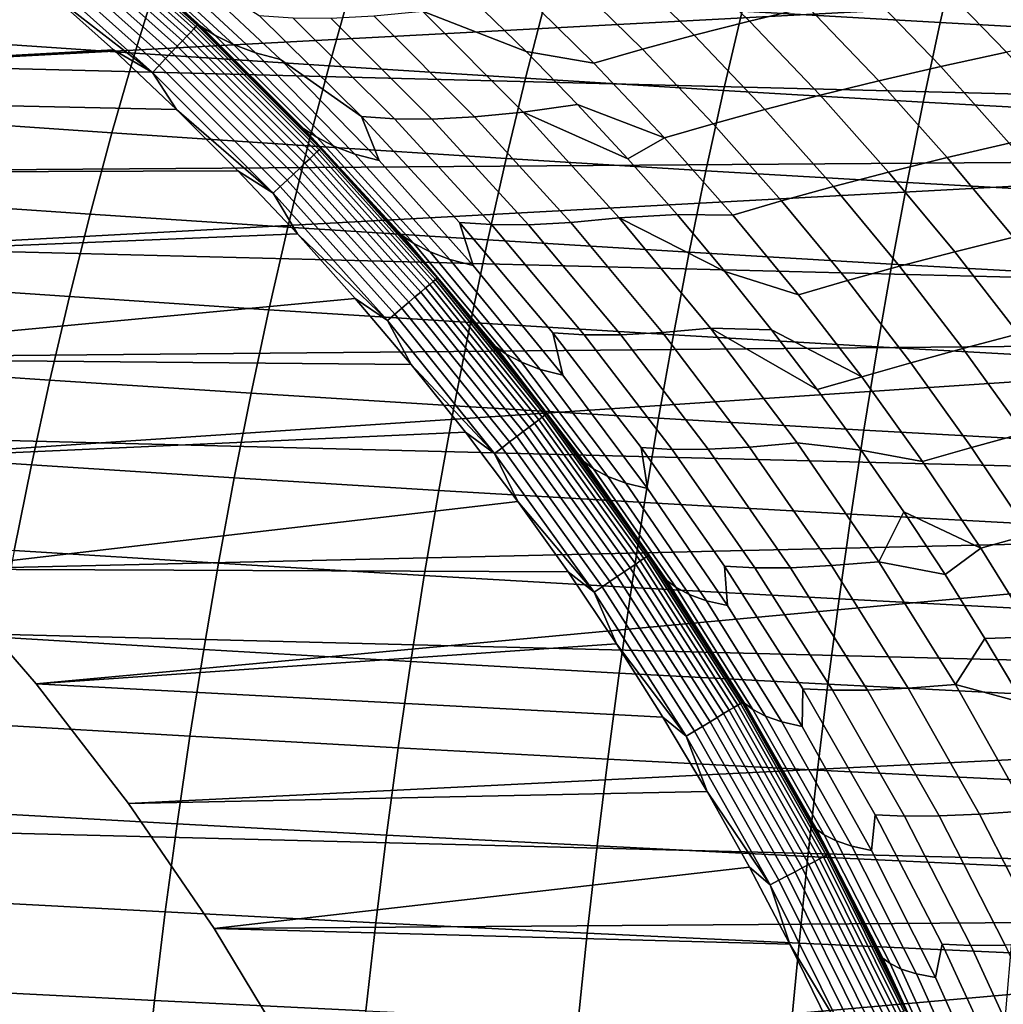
# Model space of a CAD drawing. Header units: metres. Extents: x -23 to 242, y -40 to 23.
# Tile 103 of 256: x 10.75 to 15.94, y 7.17 to 12.37. Entities that reach past the tile are written whole.
import ezdxf

# ---------------------------------------------------------------- set-up
doc = ezdxf.new("R2010")
doc.units = ezdxf.units.M
doc.layers.add('solid_10171013', color=7, linetype='CONTINUOUS')

msp = doc.modelspace()

# ---------------------------------------------------------------- linework, layer by layer
at = {"layer": 'solid_10171013'}
for points in [[(-17.795063, 13.769), (18.469526, 12.85012), (19.096766, 11.898045), (-18.469597, 12.850019)], [(11.670062, 12.319934, 150.497314), (10.985959, 12.93367, 150.497314), (10.996822, 12.94646, 150.546921), (11.681602, 12.332117, 150.546921)], [(11.681602, 12.332117, 150.546921), (10.996822, 12.94646, 150.546921), (11.003395, 12.954199, 150.598312), (11.688584, 12.339488, 150.598312)], [(11.688584, 12.339488, 150.598312), (11.003395, 12.954199, 150.598312), (11.005567, 12.956755, 150.649994), (11.690891, 12.341924, 150.649994)], [(11.005567, 12.956755, 150.649994), (11.403718, 12.607744, 214.649994), (11.738115, 12.297017, 214.649994), (11.690891, 12.341924, 150.649994)], [(11.610449, 12.257002, 150.36734), (10.929841, 12.867603, 150.36734), (10.952179, 12.893901, 150.406738), (11.634178, 12.282052, 150.406738)], [(11.634178, 12.282052, 150.406738), (10.952179, 12.893901, 150.406738), (10.970992, 12.91605, 150.450317), (11.654163, 12.30315, 150.450317)], [(11.654163, 12.30315, 150.450317), (10.970992, 12.91605, 150.450317), (10.985959, 12.93367, 150.497314), (11.670062, 12.319934, 150.497314)], [(-18.469597, 12.850019), (19.096766, 11.898045), (19.675112, 10.915094), (-19.09683, 11.89794)], [(11.583384, 12.228429, 150.332779), (10.904362, 12.837606, 150.332779), (10.929841, 12.867603, 150.36734), (11.610449, 12.257002, 150.36734)], [(11.142479, 12.845819, 215.754395), (11.708939, 12.331927, 215.733612), (11.738115, 12.297017, 214.649994), (11.403718, 12.607744, 214.649994)], [(11.142479, 12.845819, 215.754395), (11.221521, 12.799198, 216.866669), (11.781835, 12.286582, 216.825439), (11.708939, 12.331927, 215.733612)], [(11.521146, 12.162726, 150.280487), (10.845773, 12.768631, 150.280487), (10.876178, 12.804426, 150.303665), (11.553445, 12.196823, 150.303665)], [(11.553445, 12.196823, 150.303665), (10.876178, 12.804426, 150.303665), (10.904362, 12.837606, 150.332779), (11.583384, 12.228429, 150.332779)], [(11.221521, 12.799198, 216.866669), (11.325733, 12.748522, 217.974319), (11.879354, 12.237305, 217.913208), (11.781835, 12.286582, 216.825439)], [(14.217799, 12.736218, 230.07872), (14.527467, 12.808871, 230.955673), (14.911955, 12.435005, 230.716553), (14.602589, 12.3606, 229.856415)], [(15.703323, 12.766765, 264.901764), (14.668115, 12.825213, 264.270477), (14.564672, 12.41361, 264.480835), (15.608877, 12.353327, 265.105347)], [(11.487041, 12.126722, 150.263641), (10.813667, 12.730833, 150.263641), (10.845773, 12.768631, 150.280487), (11.521146, 12.162726, 150.280487)], [(11.325733, 12.748522, 217.974319), (11.447763, 12.703134, 219.077316), (11.995079, 12.19334, 218.996674), (11.879354, 12.237305, 217.913208)], [(16.744827, 12.710523, 265.498627), (15.703323, 12.766765, 264.901764), (15.608877, 12.353327, 265.105347), (16.658792, 12.295374, 265.695435)], [(11.451716, 12.08943, 150.253418), (10.780413, 12.691683, 150.253418), (10.813667, 12.730833, 150.263641), (11.487041, 12.126722, 150.263641)], [(11.451716, 12.08943, 150.253418), (10.906385, 12.514415, 150.25), (10.780413, 12.691683, 150.253418)], [(11.447763, 12.703134, 219.077316), (11.586705, 12.666901, 220.17569), (12.128443, 12.158464, 220.075745), (11.995079, 12.19334, 218.996674)], [(13.926373, 12.663551, 229.194336), (14.217799, 12.736218, 230.07872), (14.602589, 12.3606, 229.856415), (14.311232, 12.286272, 228.988586)], [(11.486568, 12.605948, 262.406067), (10.486554, 12.673036, 261.650787), (10.348318, 12.260956, 261.876129), (11.359084, 12.192153, 262.625397)], [(11.586705, 12.666901, 220.17569), (12.015347, 12.390959, 221.209137), (12.555882, 11.856729, 221.089127), (12.128443, 12.158464, 220.075745)], [(13.652631, 12.591241, 228.302582), (13.926373, 12.663551, 229.194336), (14.311232, 12.286272, 228.988586), (14.03742, 12.212411, 228.113037)], [(15.586878, 12.582812, 232.414459), (15.954245, 12.65551, 233.252777), (16.324837, 12.270411, 232.970261), (15.958756, 12.196166, 232.148865)], [(12.501171, 12.540177, 263.130188), (11.486568, 12.605948, 262.406067), (11.359084, 12.192153, 262.625397), (12.383939, 12.124756, 263.343292)], [(14.03742, 12.212411, 228.113037), (13.781075, 12.13938, 227.229874), (13.396414, 12.519634, 227.403687), (13.652631, 12.591241, 228.302582)], [(15.239831, 12.509205, 231.569183), (15.586878, 12.582812, 232.414459), (15.958756, 12.196166, 232.148865), (15.612542, 12.121061, 231.320419)], [(6.53327, 12.382096, 150), (7.229609, 11.988859, 150), (18.059151, 12.56448, 150)], [(7.902267, 11.556557, 150), (18.672447, 11.633557, 150), (18.059151, 12.56448, 150), (7.229609, 11.988859, 150)], [(13.527995, 12.475979, 263.822113), (12.501171, 12.540177, 263.130188), (12.383939, 12.124756, 263.343292), (13.420492, 12.059025, 264.028809)], [(7.229609, 11.988859, 150.25), (6.53327, 12.382096, 150.25), (10.906385, 12.514415, 150.25), (11.247102, 12.209121, 150.25)], [(11.451716, 12.08943, 150.253418), (11.247102, 12.209121, 150.25), (10.906385, 12.514415, 150.25)], [(13.781075, 12.13938, 227.229874), (13.423587, 12.199909, 226.429916), (13.144946, 12.473115, 226.545334), (13.396414, 12.519634, 227.403687)], [(14.911955, 12.435005, 230.716553), (15.239831, 12.509205, 231.569183), (15.612542, 12.121061, 231.320419), (15.285107, 12.045429, 230.484451)], [(12.877386, 12.413513, 225.48671), (13.144946, 12.473115, 226.545334), (13.423587, 12.199909, 226.429916)], [(14.564672, 12.41361, 264.480835), (13.527995, 12.475979, 263.822113), (13.420492, 12.059025, 264.028809), (14.466355, 11.995219, 264.681)], [(14.602589, 12.3606, 229.856415), (14.911955, 12.435005, 230.716553), (15.285107, 12.045429, 230.484451), (14.975881, 11.969671, 229.640732)], [(12.015347, 12.390959, 221.209137), (12.192129, 12.37749, 222.287827), (12.728781, 11.844273, 222.148407), (12.555882, 11.856729, 221.089127)], [(12.192129, 12.37749, 222.287827), (12.393124, 12.376182, 223.360764), (12.926755, 11.843613, 223.201767), (12.728781, 11.844273, 222.148407)], [(12.393124, 12.376182, 223.360764), (12.620364, 12.388266, 224.427414), (13.151917, 11.855899, 224.248596), (12.926755, 11.843613, 223.201767)], [(12.620364, 12.388266, 224.427414), (12.877386, 12.413513, 225.48671), (13.407738, 11.880839, 225.287704), (13.151917, 11.855899, 224.248596)], [(12.877386, 12.413513, 225.48671), (13.423587, 12.199909, 226.429916), (13.695564, 11.919936, 226.317245), (13.407738, 11.880839, 225.287704)], [(15.608877, 12.353327, 265.105347), (14.564672, 12.41361, 264.480835), (14.466355, 11.995219, 264.681), (15.519183, 11.933599, 265.29892)], [(12.319934, 11.670062, 150.497314), (11.670062, 12.319934, 150.497314), (11.681602, 12.332117, 150.546921), (12.332117, 11.681602, 150.546921)], [(12.332117, 11.681602, 150.546921), (11.681602, 12.332117, 150.546921), (11.688584, 12.339488, 150.598312), (12.339488, 11.688584, 150.598312)], [(12.339488, 11.688584, 150.598312), (11.688584, 12.339488, 150.598312), (11.690891, 12.341924, 150.649994), (12.341924, 11.690891, 150.649994)], [(11.690891, 12.341924, 150.649994), (12.064107, 11.977366, 214.649994), (12.381807, 11.648642, 214.649994), (12.341924, 11.690891, 150.649994)], [(11.690891, 12.341924, 150.649994), (11.738115, 12.297017, 214.649994), (12.064107, 11.977366, 214.649994)], [(11.708939, 12.331927, 215.733612), (12.251666, 11.79265, 215.713638), (12.064107, 11.977366, 214.649994), (11.738115, 12.297017, 214.649994)], [(11.708939, 12.331927, 215.733612), (11.781835, 12.286582, 216.825439), (12.318851, 11.74888, 216.785858), (12.251666, 11.79265, 215.713638)], [(14.311232, 12.286272, 228.988586), (14.602589, 12.3606, 229.856415), (14.975881, 11.969671, 229.640732), (14.684451, 11.894086, 228.789047)], [(16.658792, 12.295374, 265.695435), (15.608877, 12.353327, 265.105347), (15.519183, 11.933599, 265.29892), (16.577145, 11.874412, 265.882355)], [(12.257002, 11.610449, 150.36734), (11.610449, 12.257002, 150.36734), (11.634178, 12.282052, 150.406738), (12.282052, 11.634178, 150.406738)], [(12.282052, 11.634178, 150.406738), (11.634178, 12.282052, 150.406738), (11.654163, 12.30315, 150.450317), (12.30315, 11.654163, 150.450317)], [(12.30315, 11.654163, 150.450317), (11.654163, 12.30315, 150.450317), (11.670062, 12.319934, 150.497314), (12.319934, 11.670062, 150.497314)], [(11.781835, 12.286582, 216.825439), (11.879354, 12.237305, 217.913208), (12.410123, 11.701329, 217.854507), (12.318851, 11.74888, 216.785858)], [(14.03742, 12.212411, 228.113037), (14.311232, 12.286272, 228.988586), (14.684451, 11.894086, 228.789047), (14.410444, 11.819077, 227.929291)], [(11.359084, 12.192153, 262.625397), (10.348318, 12.260956, 261.876129), (10.216709, 11.840541, 262.091034), (11.237829, 11.770551, 262.834381)], [(12.196823, 11.553445, 150.303665), (11.553445, 12.196823, 150.303665), (11.583384, 12.228429, 150.332779), (12.228429, 11.583384, 150.332779)], [(12.228429, 11.583384, 150.332779), (11.583384, 12.228429, 150.332779), (11.610449, 12.257002, 150.36734), (12.257002, 11.610449, 150.36734)], [(11.879354, 12.237305, 217.913208), (11.995079, 12.19334, 218.996674), (12.519955, 11.659064, 218.919235), (12.410123, 11.701329, 217.854507)], [(7.229609, 11.988859, 150.25), (11.247102, 12.209121, 150.25), (11.579466, 11.894355, 150.25)], [(12.383939, 12.124756, 263.343292), (11.359084, 12.192153, 262.625397), (11.237829, 11.770551, 262.834381), (12.272536, 11.702047, 263.546143)], [(11.451716, 12.08943, 150.253418), (11.579466, 11.894355, 150.25), (11.247102, 12.209121, 150.25)], [(12.162726, 11.521146, 150.280487), (11.521146, 12.162726, 150.280487), (11.553445, 12.196823, 150.303665), (12.196823, 11.553445, 150.303665)], [(11.995079, 12.19334, 218.996674), (12.128443, 12.158464, 220.075745), (12.648102, 11.625741, 219.979767), (12.519955, 11.659064, 218.919235)], [(14.153861, 11.745023, 227.061432), (13.695564, 11.919936, 226.317245), (13.423587, 12.199909, 226.429916), (13.781075, 12.13938, 227.229874)], [(14.410444, 11.819077, 227.929291), (14.153861, 11.745023, 227.061432), (13.781075, 12.13938, 227.229874), (14.03742, 12.212411, 228.113037)], [(15.612542, 12.121061, 231.320419), (15.958756, 12.196166, 232.148865), (16.319126, 11.79332, 231.891434), (15.973558, 11.717144, 231.079407)], [(12.08943, 11.451716, 150.253418), (11.451716, 12.08943, 150.253418), (11.487041, 12.126722, 150.263641), (12.126722, 11.487041, 150.263641)], [(12.126722, 11.487041, 150.263641), (11.487041, 12.126722, 150.263641), (11.521146, 12.162726, 150.280487), (12.162726, 11.521146, 150.280487)], [(12.648102, 11.625741, 219.979767), (12.128443, 12.158464, 220.075745), (12.555882, 11.856729, 221.089127)], [(13.420492, 12.059025, 264.028809), (12.383939, 12.124756, 263.343292), (12.272536, 11.702047, 263.546143), (13.318424, 11.63529, 264.225403)], [(15.285107, 12.045429, 230.484451), (15.612542, 12.121061, 231.320419), (15.973558, 11.717144, 231.079407), (15.646396, 11.640509, 230.259674)], [(12.08943, 11.451716, 150.253418), (11.579466, 11.894355, 150.25), (11.451716, 12.08943, 150.253418)], [(14.466355, 11.995219, 264.681), (13.420492, 12.059025, 264.028809), (13.318424, 11.63529, 264.225403), (14.373084, 11.570539, 264.871185)], [(14.975881, 11.969671, 229.640732), (15.285107, 12.045429, 230.484451), (15.646396, 11.640509, 230.259674), (15.337159, 11.563828, 229.431946)], [(7.902267, 11.556557, 150.25), (7.229609, 11.988859, 150.25), (11.579466, 11.894355, 150.25), (11.902966, 11.570627, 150.25)], [(12.251666, 11.79265, 215.713638), (12.381807, 11.648642, 214.649994), (12.064107, 11.977366, 214.649994)], [(15.519183, 11.933599, 265.29892), (14.466355, 11.995219, 264.681), (14.373084, 11.570539, 264.871185), (15.434153, 11.508056, 265.482697)], [(14.684451, 11.894086, 228.789047), (14.975881, 11.969671, 229.640732), (15.337159, 11.563828, 229.431946), (15.045525, 11.487415, 228.595978)], [(13.407738, 11.880839, 225.287704), (13.695564, 11.919936, 226.317245), (13.961116, 11.633043, 226.20723)], [(14.153861, 11.745023, 227.061432), (13.961116, 11.633043, 226.20723), (13.695564, 11.919936, 226.317245)], [(16.577145, 11.874412, 265.882355), (15.519183, 11.933599, 265.29892), (15.434153, 11.508056, 265.482697), (16.499792, 11.448088, 266.059662)], [(-19.09683, 11.89794), (19.675112, 10.915094), (20.202652, 9.90465), (-19.675173, 10.914987)], [(12.08943, 11.451716, 150.253418), (11.902966, 11.570627, 150.25), (11.579466, 11.894355, 150.25)], [(12.555882, 11.856729, 221.089127), (12.728781, 11.844273, 222.148407), (13.242099, 11.286102, 222.014999), (13.072853, 11.29756, 220.974274)], [(13.144696, 11.069853, 219.887985), (12.648102, 11.625741, 219.979767), (12.555882, 11.856729, 221.089127), (13.072853, 11.29756, 220.974274)], [(12.926755, 11.843613, 223.201767), (13.151917, 11.855899, 224.248596), (13.660306, 11.298198, 224.07756), (13.437193, 11.285962, 223.049667)], [(13.151917, 11.855899, 224.248596), (13.407738, 11.880839, 225.287704), (13.914844, 11.322451, 225.097427), (13.660306, 11.298198, 224.07756)], [(13.407738, 11.880839, 225.287704), (13.961116, 11.633043, 226.20723), (14.220512, 11.338956, 226.099777), (13.914844, 11.322451, 225.097427)], [(14.410444, 11.819077, 227.929291), (14.684451, 11.894086, 228.789047), (15.045525, 11.487415, 228.595978), (14.771209, 11.411686, 227.751541)], [(11.237829, 11.770551, 262.834381), (10.216709, 11.840541, 262.091034), (10.091678, 11.41238, 262.295624), (11.12274, 11.341711, 263.033142)], [(12.728781, 11.844273, 222.148407), (12.926755, 11.843613, 223.201767), (13.437193, 11.285962, 223.049667), (13.242099, 11.286102, 222.014999)], [(14.771209, 11.411686, 227.751541), (14.514292, 11.33703, 226.89856), (14.153861, 11.745023, 227.061432), (14.410444, 11.819077, 227.929291)], [(12.272536, 11.702047, 263.546143), (11.237829, 11.770551, 262.834381), (11.12274, 11.341711, 263.033142), (12.166893, 11.272596, 263.738922)], [(12.251666, 11.79265, 215.713638), (12.769707, 11.229241, 215.694565), (12.690882, 11.311124, 214.649994), (12.381807, 11.648642, 214.649994)], [(12.251666, 11.79265, 215.713638), (12.318851, 11.74888, 216.785858), (12.831606, 11.187316, 216.748016), (12.769707, 11.229241, 215.694565)], [(13.318424, 11.63529, 264.225403), (12.272536, 11.702047, 263.546143), (12.166893, 11.272596, 263.738922), (13.221712, 11.205297, 264.412018)], [(12.318851, 11.74888, 216.785858), (12.410123, 11.701329, 217.854507), (12.917066, 11.141781, 217.798386), (12.831606, 11.187316, 216.748016)], [(12.410123, 11.701329, 217.854507), (12.519955, 11.659064, 218.919235), (13.021411, 11.101458, 218.845169), (12.917066, 11.141781, 217.798386)], [(14.153861, 11.745023, 227.061432), (14.514292, 11.33703, 226.89856), (14.220512, 11.338956, 226.099777), (13.961116, 11.633043, 226.20723)], [(15.646396, 11.640509, 230.259674), (15.973558, 11.717144, 231.079407), (16.322338, 11.297784, 230.846512), (15.995292, 11.220606, 230.042557)], [(12.893901, 10.952179, 150.406738), (12.282052, 11.634178, 150.406738), (12.30315, 11.654163, 150.450317), (12.91605, 10.970992, 150.450317)], [(12.91605, 10.970992, 150.450317), (12.30315, 11.654163, 150.450317), (12.319934, 11.670062, 150.497314), (12.93367, 10.985959, 150.497314)], [(12.93367, 10.985959, 150.497314), (12.319934, 11.670062, 150.497314), (12.332117, 11.681602, 150.546921), (12.94646, 10.996822, 150.546921)], [(12.94646, 10.996822, 150.546921), (12.332117, 11.681602, 150.546921), (12.339488, 11.688584, 150.598312), (12.954199, 11.003395, 150.598312)], [(12.954199, 11.003395, 150.598312), (12.339488, 11.688584, 150.598312), (12.341924, 11.690891, 150.649994), (12.956755, 11.005567, 150.649994)], [(12.341924, 11.690891, 150.649994), (12.690882, 11.311124, 214.649994), (12.991185, 10.964904, 214.649994), (12.956755, 11.005567, 150.649994)], [(12.341924, 11.690891, 150.649994), (12.381807, 11.648642, 214.649994), (12.690882, 11.311124, 214.649994)], [(12.519955, 11.659064, 218.919235), (12.648102, 11.625741, 219.979767), (13.144696, 11.069853, 219.887985), (13.021411, 11.101458, 218.845169)], [(7.902267, 11.556557, 150), (8.549062, 11.086627, 150), (18.672447, 11.633557, 150)], [(9.167984, 10.580544, 150), (19.237938, 10.672446, 150), (18.672447, 11.633557, 150), (8.549062, 11.086627, 150)], [(12.837606, 10.904362, 150.332779), (12.228429, 11.583384, 150.332779), (12.257002, 11.610449, 150.36734), (12.867603, 10.929841, 150.36734)], [(12.867603, 10.929841, 150.36734), (12.257002, 11.610449, 150.36734), (12.282052, 11.634178, 150.406738), (12.893901, 10.952179, 150.406738)], [(14.373084, 11.570539, 264.871185), (13.318424, 11.63529, 264.225403), (13.221712, 11.205297, 264.412018), (14.284775, 11.14007, 265.051605)], [(15.337159, 11.563828, 229.431946), (15.646396, 11.640509, 230.259674), (15.995292, 11.220606, 230.042557), (15.685908, 11.143463, 229.230362)], [(8.549062, 11.086627, 150.25), (7.902267, 11.556557, 150.25), (11.902966, 11.570627, 150.25), (12.217314, 11.238194, 150.25)], [(12.08943, 11.451716, 150.253418), (12.217314, 11.238194, 150.25), (11.902966, 11.570627, 150.25)], [(12.768631, 10.845773, 150.280487), (12.162726, 11.521146, 150.280487), (12.196823, 11.553445, 150.303665), (12.804426, 10.876178, 150.303665)], [(12.804426, 10.876178, 150.303665), (12.196823, 11.553445, 150.303665), (12.228429, 11.583384, 150.332779), (12.837606, 10.904362, 150.332779)], [(15.434153, 11.508056, 265.482697), (14.373084, 11.570539, 264.871185), (14.284775, 11.14007, 265.051605), (15.353702, 11.077173, 265.65683)], [(15.045525, 11.487415, 228.595978), (15.337159, 11.563828, 229.431946), (15.685908, 11.143463, 229.230362), (15.393949, 11.06668, 228.409622)], [(12.730833, 10.813667, 150.263641), (12.126722, 11.487041, 150.263641), (12.162726, 11.521146, 150.280487), (12.768631, 10.845773, 150.280487)], [(16.499792, 11.448088, 266.059662), (15.434153, 11.508056, 265.482697), (15.353702, 11.077173, 265.65683), (16.426649, 11.016854, 266.227539)], [(12.691683, 10.780413, 150.253418), (12.08943, 11.451716, 150.253418), (12.126722, 11.487041, 150.263641), (12.730833, 10.813667, 150.263641)], [(12.691683, 10.780413, 150.253418), (12.217314, 11.238194, 150.25), (12.08943, 11.451716, 150.253418)], [(14.771209, 11.411686, 227.751541), (15.045525, 11.487415, 228.595978), (15.393949, 11.06668, 228.409622), (15.119222, 10.990682, 227.580063)], [(11.12274, 11.341711, 263.033142), (10.091678, 11.41238, 262.295624), (9.973172, 10.977067, 262.489929), (11.013757, 10.9062, 263.221802)], [(15.119222, 10.990682, 227.580063), (14.861885, 10.915873, 226.741486), (14.514292, 11.33703, 226.89856), (14.771209, 11.411686, 227.751541)], [(12.166893, 11.272596, 263.738922), (11.12274, 11.341711, 263.033142), (11.013757, 10.9062, 263.221802), (12.066938, 10.836948, 263.921692)], [(13.914844, 11.322451, 225.097427), (14.220512, 11.338956, 226.099777), (14.473457, 11.038005, 225.99498)], [(14.861885, 10.915873, 226.741486), (14.473457, 11.038005, 225.99498), (14.220512, 11.338956, 226.099777), (14.514292, 11.33703, 226.89856)], [(12.769707, 11.229241, 215.694565), (12.991185, 10.964904, 214.649994), (12.690882, 11.311124, 214.649994)], [(13.072853, 11.29756, 220.974274), (13.242099, 11.286102, 222.014999), (13.731008, 10.704176, 221.887894), (13.565186, 10.714652, 220.864822)], [(13.617237, 10.491922, 219.800568), (13.144696, 11.069853, 219.887985), (13.072853, 11.29756, 220.974274), (13.565186, 10.714652, 220.864822)], [(13.242099, 11.286102, 222.014999), (13.437193, 11.285962, 223.049667), (13.923359, 10.704442, 222.904785), (13.731008, 10.704176, 221.887894)], [(13.437193, 11.285962, 223.049667), (13.660306, 11.298198, 224.07756), (14.144464, 10.716409, 223.914673), (13.923359, 10.704442, 222.904785)], [(13.660306, 11.298198, 224.07756), (13.914844, 11.322451, 225.097427), (14.397644, 10.739647, 224.91629), (14.144464, 10.716409, 223.914673)], [(13.914844, 11.322451, 225.097427), (14.473457, 11.038005, 225.99498), (14.719767, 10.730403, 225.892929), (14.397644, 10.739647, 224.91629)], [(9.167984, 10.580544, 150.25), (8.549062, 11.086627, 150.25), (12.217314, 11.238194, 150.25), (12.522557, 10.897037, 150.25)], [(13.221712, 11.205297, 264.412018), (12.166893, 11.272596, 263.738922), (12.066938, 10.836948, 263.921692), (13.13028, 10.769567, 264.588837)], [(12.691683, 10.780413, 150.253418), (12.522557, 10.897037, 150.25), (12.217314, 11.238194, 150.25)], [(12.769707, 11.229241, 215.694565), (13.262112, 10.642962, 215.676376), (13.282674, 10.609928, 214.649994), (12.991185, 10.964904, 214.649994)], [(12.769707, 11.229241, 215.694565), (12.831606, 11.187316, 216.748016), (13.319137, 10.603111, 216.71196), (13.262112, 10.642962, 215.676376)], [(12.831606, 11.187316, 216.748016), (12.917066, 11.141781, 217.798386), (13.39921, 10.559844, 217.744919), (13.319137, 10.603111, 216.71196)], [(14.284775, 11.14007, 265.051605), (13.221712, 11.205297, 264.412018), (13.13028, 10.769567, 264.588837), (14.201344, 10.704309, 265.222382)], [(15.685908, 11.143463, 229.230362), (15.995292, 11.220606, 230.042557), (16.331268, 10.786084, 229.833389), (16.02161, 10.708968, 229.03624)], [(12.917066, 11.141781, 217.798386), (13.021411, 11.101458, 218.845169), (13.498466, 10.521671, 218.774643), (13.39921, 10.559844, 217.744919)], [(15.353702, 11.077173, 265.65683), (14.284775, 11.14007, 265.051605), (14.201344, 10.704309, 265.222382), (15.277741, 10.641426, 265.821533)], [(15.393949, 11.06668, 228.409622), (15.685908, 11.143463, 229.230362), (16.02161, 10.708968, 229.03624), (15.729218, 10.632299, 228.23024)], [(13.021411, 11.101458, 218.845169), (13.144696, 11.069853, 219.887985), (13.617237, 10.491922, 219.800568), (13.498466, 10.521671, 218.774643)], [(16.426649, 11.016854, 266.227539), (15.353702, 11.077173, 265.65683), (15.277741, 10.641426, 265.821533), (16.357624, 10.581164, 266.386169)], [(15.196159, 10.482017, 226.590408), (14.719767, 10.730403, 225.892929), (14.473457, 11.038005, 225.99498), (14.861885, 10.915873, 226.741486)], [(15.119222, 10.990682, 227.580063), (15.393949, 11.06668, 228.409622), (15.729218, 10.632299, 228.23024), (15.453989, 10.556513, 227.415085)], [(11.013757, 10.9062, 263.221802), (9.973172, 10.977067, 262.489929), (9.861139, 10.535191, 262.674133), (10.910816, 10.464587, 263.400421)], [(13.46793, 10.238054, 150.406738), (12.893901, 10.952179, 150.406738), (12.91605, 10.970992, 150.450317), (13.491065, 10.255641, 150.450317)], [(13.491065, 10.255641, 150.450317), (12.91605, 10.970992, 150.450317), (12.93367, 10.985959, 150.497314), (13.50947, 10.269632, 150.497314)], [(13.50947, 10.269632, 150.497314), (12.93367, 10.985959, 150.497314), (12.94646, 10.996822, 150.546921), (13.522828, 10.279787, 150.546921)], [(13.522828, 10.279787, 150.546921), (12.94646, 10.996822, 150.546921), (12.954199, 11.003395, 150.598312), (13.530912, 10.285932, 150.598312)], [(13.530912, 10.285932, 150.598312), (12.954199, 11.003395, 150.598312), (12.956755, 11.005567, 150.649994), (13.533582, 10.287962, 150.649994)], [(12.956755, 11.005567, 150.649994), (13.282674, 10.609928, 214.649994), (13.564925, 10.2466, 214.649994), (13.533582, 10.287962, 150.649994)], [(12.956755, 11.005567, 150.649994), (12.991185, 10.964904, 214.649994), (13.282674, 10.609928, 214.649994)], [(15.453989, 10.556513, 227.415085), (15.196159, 10.482017, 226.590408), (14.861885, 10.915873, 226.741486), (15.119222, 10.990682, 227.580063)], [(13.409129, 10.193356, 150.332779), (12.837606, 10.904362, 150.332779), (12.867603, 10.929841, 150.36734), (13.440461, 10.217173, 150.36734)], [(13.440461, 10.217173, 150.36734), (12.867603, 10.929841, 150.36734), (12.893901, 10.952179, 150.406738), (13.46793, 10.238054, 150.406738)], [(-19.675173, 10.914987), (20.202652, 9.90465), (20.678564, 8.868315), (-20.202705, 9.904541)], [(9.167984, 10.580544, 150.25), (12.522557, 10.897037, 150.25), (12.818088, 10.547823, 150.25)], [(12.066938, 10.836948, 263.921692), (11.013757, 10.9062, 263.221802), (10.910816, 10.464587, 263.400421), (11.972603, 10.395648, 264.094666)], [(12.691683, 10.780413, 150.253418), (12.818088, 10.547823, 150.25), (12.522557, 10.897037, 150.25)], [(13.337083, 10.138587, 150.280487), (12.768631, 10.845773, 150.280487), (12.804426, 10.876178, 150.303665), (13.374472, 10.167009, 150.303665)], [(13.374472, 10.167009, 150.303665), (12.804426, 10.876178, 150.303665), (12.837606, 10.904362, 150.332779), (13.409129, 10.193356, 150.332779)], [(13.13028, 10.769567, 264.588837), (12.066938, 10.836948, 263.921692), (11.972603, 10.395648, 264.094666), (13.04405, 10.328621, 264.756012)], [(13.297603, 10.108575, 150.263641), (12.730833, 10.813667, 150.263641), (12.768631, 10.845773, 150.280487), (13.337083, 10.138587, 150.280487)], [(13.256709, 10.077488, 150.253418), (12.691683, 10.780413, 150.253418), (12.730833, 10.813667, 150.263641), (13.297603, 10.108575, 150.263641)], [(13.256709, 10.077488, 150.253418), (12.818088, 10.547823, 150.25), (12.691683, 10.780413, 150.253418)], [(14.201344, 10.704309, 265.222382), (13.13028, 10.769567, 264.588837), (13.04405, 10.328621, 264.756012), (14.122711, 10.263753, 265.383728)], [(13.565186, 10.714652, 220.864822), (13.731008, 10.704176, 221.887894), (14.194427, 10.09969, 221.76738), (14.031803, 10.109207, 220.761047)], [(14.064739, 9.893074, 219.717743), (13.617237, 10.491922, 219.800568), (13.565186, 10.714652, 220.864822), (14.031803, 10.109207, 220.761047)], [(13.923359, 10.704442, 222.904785), (14.144464, 10.716409, 223.914673), (14.60332, 10.111773, 223.76033), (14.38418, 10.100264, 222.767456)], [(14.144464, 10.716409, 223.914673), (14.397644, 10.739647, 224.91629), (14.855081, 10.133731, 224.74469), (14.60332, 10.111773, 223.76033)], [(14.397644, 10.739647, 224.91629), (14.719767, 10.730403, 225.892929), (14.959381, 10.416207, 225.793655)], [(14.397644, 10.739647, 224.91629), (14.959381, 10.416207, 225.793655), (15.192146, 10.095577, 225.69722), (14.855081, 10.133731, 224.74469)], [(15.196159, 10.482017, 226.590408), (14.959381, 10.416207, 225.793655), (14.719767, 10.730403, 225.892929)], [(9.167984, 10.580544, 150), (9.757095, 10.039874, 150), (19.237938, 10.672446, 150)], [(10.31443, 9.466385, 150), (19.75375, 9.684454, 150), (19.237938, 10.672446, 150), (9.757095, 10.039874, 150)], [(13.731008, 10.704176, 221.887894), (13.923359, 10.704442, 222.904785), (14.38418, 10.100264, 222.767456), (14.194427, 10.09969, 221.76738)], [(15.277741, 10.641426, 265.821533), (14.201344, 10.704309, 265.222382), (14.122711, 10.263753, 265.383728), (15.206185, 10.20129, 265.97702)], [(15.729218, 10.632299, 228.23024), (16.02161, 10.708968, 229.03624), (16.34375, 10.260742, 228.849884), (16.050829, 10.1847, 228.058121)], [(13.262112, 10.642962, 215.676376), (13.727932, 10.035069, 215.659164), (13.564925, 10.2466, 214.649994), (13.282674, 10.609928, 214.649994)], [(13.262112, 10.642962, 215.676376), (13.319137, 10.603111, 216.71196), (13.780478, 9.99749, 216.677795), (13.727932, 10.035069, 215.659164)], [(16.357624, 10.581164, 266.386169), (15.277741, 10.641426, 265.821533), (15.206185, 10.20129, 265.97702), (16.292625, 10.141471, 266.535828)], [(15.453989, 10.556513, 227.415085), (15.729218, 10.632299, 228.23024), (16.050829, 10.1847, 228.058121), (15.77502, 10.109625, 227.256821)], [(9.757095, 10.039874, 150.25), (9.167984, 10.580544, 150.25), (12.818088, 10.547823, 150.25), (13.104044, 10.190375, 150.25)], [(13.319137, 10.603111, 216.71196), (13.39921, 10.559844, 217.744919), (13.855582, 9.956705, 217.69426), (13.780478, 9.99749, 216.677795)], [(13.39921, 10.559844, 217.744919), (13.498466, 10.521671, 218.774643), (13.950138, 9.920855, 218.707794), (13.855582, 9.956705, 217.69426)], [(15.77502, 10.109625, 227.256821), (15.516634, 10.035932, 226.445557), (15.196159, 10.482017, 226.590408), (15.453989, 10.556513, 227.415085)], [(10.910816, 10.464587, 263.400421), (9.861139, 10.535191, 262.674133), (9.755527, 10.087341, 262.848236), (10.813856, 10.01744, 263.569183)], [(13.256709, 10.077488, 150.253418), (13.104044, 10.190375, 150.25), (12.818088, 10.547823, 150.25)], [(13.498466, 10.521671, 218.774643), (13.617237, 10.491922, 219.800568), (14.064739, 9.893074, 219.717743), (13.950138, 9.920855, 218.707794)], [(11.972603, 10.395648, 264.094666), (10.910816, 10.464587, 263.400421), (10.813856, 10.01744, 263.569183), (11.883814, 9.949241, 264.257904)], [(15.516634, 10.035932, 226.445557), (15.192146, 10.095577, 225.69722), (14.959381, 10.416207, 225.793655), (15.196159, 10.482017, 226.590408)], [(13.04405, 10.328621, 264.756012), (11.972603, 10.395648, 264.094666), (11.883814, 9.949241, 264.257904), (12.962944, 9.882981, 264.913696)], [(14.122711, 10.263753, 265.383728), (13.04405, 10.328621, 264.756012), (12.962944, 9.882981, 264.913696), (14.048791, 9.818902, 265.535797)], [(14.002456, 9.4939, 150.406738), (13.46793, 10.238054, 150.406738), (13.491065, 10.255641, 150.450317), (14.026509, 9.510209, 150.450317)], [(14.026509, 9.510209, 150.450317), (13.491065, 10.255641, 150.450317), (13.50947, 10.269632, 150.497314), (14.045644, 9.523183, 150.497314)], [(14.045644, 9.523183, 150.497314), (13.50947, 10.269632, 150.497314), (13.522828, 10.279787, 150.546921), (14.059532, 9.532599, 150.546921)], [(14.059532, 9.532599, 150.546921), (13.522828, 10.279787, 150.546921), (13.530912, 10.285932, 150.598312), (14.067937, 9.538298, 150.598312)], [(14.067937, 9.538298, 150.598312), (13.530912, 10.285932, 150.598312), (13.533582, 10.287962, 150.649994), (14.070713, 9.54018, 150.649994)], [(13.533582, 10.287962, 150.649994), (13.837211, 9.875809, 214.649994), (14.099422, 9.497699, 214.649994), (14.070713, 9.54018, 150.649994)], [(13.533582, 10.287962, 150.649994), (13.564925, 10.2466, 214.649994), (13.837211, 9.875809, 214.649994)], [(13.727932, 10.035069, 215.659164), (13.837211, 9.875809, 214.649994), (13.564925, 10.2466, 214.649994)], [(15.206185, 10.20129, 265.97702), (14.122711, 10.263753, 265.383728), (14.048791, 9.818902, 265.535797), (15.138945, 9.75724, 266.123444)], [(10.31443, 9.466385, 150.25), (9.757095, 10.039874, 150.25), (13.104044, 10.190375, 150.25), (13.380033, 9.825207, 150.25)], [(13.256709, 10.077488, 150.253418), (13.380033, 9.825207, 150.25), (13.104044, 10.190375, 150.25)], [(13.905288, 9.428019, 150.303665), (13.374472, 10.167009, 150.303665), (13.409129, 10.193356, 150.332779), (13.941321, 9.45245, 150.332779)], [(13.941321, 9.45245, 150.332779), (13.409129, 10.193356, 150.332779), (13.440461, 10.217173, 150.36734), (13.973896, 9.474537, 150.36734)], [(13.973896, 9.474537, 150.36734), (13.440461, 10.217173, 150.36734), (13.46793, 10.238054, 150.406738), (14.002456, 9.4939, 150.406738)], [(16.292625, 10.141471, 266.535828), (15.206185, 10.20129, 265.97702), (15.138945, 9.75724, 266.123444), (16.231564, 9.698227, 266.676666)], [(13.825368, 9.373832, 150.263641), (13.297603, 10.108575, 150.263641), (13.337083, 10.138587, 150.280487), (13.866415, 9.401663, 150.280487)], [(13.866415, 9.401663, 150.280487), (13.337083, 10.138587, 150.280487), (13.374472, 10.167009, 150.303665), (13.905288, 9.428019, 150.303665)], [(15.77502, 10.109625, 227.256821), (16.050829, 10.1847, 228.058121), (16.35836, 9.724406, 227.893448), (16.0819, 9.650541, 227.105484)], [(10.813856, 10.01744, 263.569183), (9.755527, 10.087341, 262.848236), (9.656284, 9.634109, 263.01236), (10.722815, 9.565326, 263.728149)], [(13.782851, 9.345005, 150.253418), (13.256709, 10.077488, 150.253418), (13.297603, 10.108575, 150.263641), (13.825368, 9.373832, 150.263641)], [(14.031803, 10.109207, 220.761047), (14.194427, 10.09969, 221.76738), (14.631282, 9.473845, 221.653763), (14.47163, 9.482428, 220.663193)], [(14.486216, 9.27443, 219.639664), (14.064739, 9.893074, 219.717743), (14.031803, 10.109207, 220.761047), (14.47163, 9.482428, 220.663193)], [(14.194427, 10.09969, 221.76738), (14.38418, 10.100264, 222.767456), (14.818579, 9.474637, 222.638), (14.631282, 9.473845, 221.653763)], [(14.38418, 10.100264, 222.767456), (14.60332, 10.111773, 223.76033), (15.035805, 9.485539, 223.614868), (14.818579, 9.474637, 222.638)], [(14.60332, 10.111773, 223.76033), (14.855081, 10.133731, 224.74469), (15.286094, 9.506003, 224.583038), (15.035805, 9.485539, 223.614868)], [(15.286094, 9.506003, 224.583038), (14.855081, 10.133731, 224.74469), (15.192146, 10.095577, 225.69722), (15.417459, 9.76934, 225.603882)], [(15.822906, 9.578134, 226.307083), (15.417459, 9.76934, 225.603882), (15.192146, 10.095577, 225.69722), (15.516634, 10.035932, 226.445557)], [(16.0819, 9.650541, 227.105484), (15.822906, 9.578134, 226.307083), (15.516634, 10.035932, 226.445557), (15.77502, 10.109625, 227.256821)], [(13.782851, 9.345005, 150.253418), (13.380033, 9.825207, 150.25), (13.256709, 10.077488, 150.253418)], [(13.727932, 10.035069, 215.659164), (14.16622, 9.406828, 215.642929), (14.099422, 9.497699, 214.649994), (13.837211, 9.875809, 214.649994)], [(13.727932, 10.035069, 215.659164), (13.780478, 9.99749, 216.677795), (14.21467, 9.371678, 216.645615), (14.16622, 9.406828, 215.642929)], [(11.883814, 9.949241, 264.257904), (10.813856, 10.01744, 263.569183), (10.722815, 9.565326, 263.728149), (11.800502, 9.49827, 264.411621)], [(13.780478, 9.99749, 216.677795), (13.855582, 9.956705, 217.69426), (14.285209, 9.333549, 217.646515), (14.21467, 9.371678, 216.645615)], [(12.962944, 9.882981, 264.913696), (11.883814, 9.949241, 264.257904), (11.800502, 9.49827, 264.411621), (12.886885, 9.433169, 265.062042)], [(13.855582, 9.956705, 217.69426), (13.950138, 9.920855, 218.707794), (14.375448, 9.300159, 218.644791), (14.285209, 9.333549, 217.646515)], [(-20.202705, 9.904541), (20.678564, 8.868315), (21.101294, 7.809244), (-20.678612, 8.868203)], [(14.048791, 9.818902, 265.535797), (12.962944, 9.882981, 264.913696), (12.886885, 9.433169, 265.062042), (13.9795, 9.370254, 265.678772)], [(13.950138, 9.920855, 218.707794), (14.064739, 9.893074, 219.717743), (14.486216, 9.27443, 219.639664), (14.375448, 9.300159, 218.644791)], [(10.31443, 9.466385, 150.25), (13.380033, 9.825207, 150.25), (13.64576, 9.452669, 150.25)], [(13.782851, 9.345005, 150.253418), (13.64576, 9.452669, 150.25), (13.380033, 9.825207, 150.25)], [(15.138945, 9.75724, 266.123444), (14.048791, 9.818902, 265.535797), (13.9795, 9.370254, 265.678772), (15.075933, 9.309752, 266.261047)], [(16.231564, 9.698227, 266.676666), (15.138945, 9.75724, 266.123444), (15.075933, 9.309752, 266.261047), (16.174347, 9.251884, 266.808929)], [(15.286094, 9.506003, 224.583038), (15.417459, 9.76934, 225.603882), (15.634972, 9.438056, 225.513779)], [(15.822906, 9.578134, 226.307083), (15.634972, 9.438056, 225.513779), (15.417459, 9.76934, 225.603882)], [(10.31443, 9.466385, 150), (10.838008, 8.86213, 150), (19.75375, 9.684454, 150)], [(11.326205, 8.229024, 150), (20.21908, 8.671145, 150), (19.75375, 9.684454, 150), (10.838008, 8.86213, 150)], [(16.374298, 9.179856, 226.961243), (16.114651, 9.109182, 226.175171), (15.822906, 9.578134, 226.307083), (16.0819, 9.650541, 227.105484)], [(15.822906, 9.578134, 226.307083), (16.114651, 9.109182, 226.175171), (15.844718, 9.101734, 225.42691), (15.634972, 9.438056, 225.513779)], [(11.800502, 9.49827, 264.411621), (10.722815, 9.565326, 263.728149), (10.637625, 9.10879, 263.877472), (11.722593, 9.043257, 264.555908)], [(14.52081, 8.736881, 150.450317), (14.026509, 9.510209, 150.450317), (14.045644, 9.523183, 150.497314), (14.54062, 8.7488, 150.497314)], [(14.54062, 8.7488, 150.497314), (14.045644, 9.523183, 150.497314), (14.059532, 9.532599, 150.546921), (14.554997, 8.757451, 150.546921)], [(14.554997, 8.757451, 150.546921), (14.059532, 9.532599, 150.546921), (14.067937, 9.538298, 150.598312), (14.563698, 8.762687, 150.598312)], [(14.563698, 8.762687, 150.598312), (14.067937, 9.538298, 150.598312), (14.070713, 9.54018, 150.649994), (14.566572, 8.764416, 150.649994)], [(14.070713, 9.54018, 150.649994), (14.351126, 9.112913, 214.649994), (14.591803, 8.722345, 214.649994), (14.566572, 8.764416, 150.649994)], [(14.070713, 9.54018, 150.649994), (14.099422, 9.497699, 214.649994), (14.351126, 9.112913, 214.649994)], [(10.31443, 9.466385, 150.25), (10.838008, 8.86213, 150.25), (10.838008, 8.86213, 150), (10.31443, 9.466385, 150)], [(10.838008, 8.86213, 150.25), (10.31443, 9.466385, 150.25), (13.64576, 9.452669, 150.25), (13.901298, 9.072687, 150.25)], [(12.886885, 9.433169, 265.062042), (11.800502, 9.49827, 264.411621), (11.722593, 9.043257, 264.555908), (12.815792, 8.979681, 265.201233)], [(14.43262, 8.68382, 150.332779), (13.941321, 9.45245, 150.332779), (13.973896, 9.474537, 150.36734), (14.466344, 8.70411, 150.36734)], [(14.466344, 8.70411, 150.36734), (13.973896, 9.474537, 150.36734), (14.002456, 9.4939, 150.406738), (14.495909, 8.721899, 150.406738)], [(14.495909, 8.721899, 150.406738), (14.002456, 9.4939, 150.406738), (14.026509, 9.510209, 150.450317), (14.52081, 8.736881, 150.450317)], [(14.16622, 9.406828, 215.642929), (14.351126, 9.112913, 214.649994), (14.099422, 9.497699, 214.649994)], [(14.47163, 9.482428, 220.663193), (14.631282, 9.473845, 221.653763), (15.040493, 8.827835, 221.547333), (14.88359, 8.835514, 220.571503)], [(14.880678, 8.637114, 219.566574), (14.486216, 9.27443, 219.639664), (14.47163, 9.482428, 220.663193), (14.88359, 8.835514, 220.571503)], [(14.631282, 9.473845, 221.653763), (14.818579, 9.474637, 222.638), (15.22548, 8.828773, 222.516739), (15.040493, 8.827835, 221.547333)], [(14.818579, 9.474637, 222.638), (15.035805, 9.485539, 223.614868), (15.440846, 8.838949, 223.478653), (15.22548, 8.828773, 222.516739)], [(15.035805, 9.485539, 223.614868), (15.286094, 9.506003, 224.583038), (15.689626, 8.857765, 224.431702), (15.440846, 8.838949, 223.478653)], [(15.689626, 8.857765, 224.431702), (15.286094, 9.506003, 224.583038), (15.634972, 9.438056, 225.513779), (15.844718, 9.101734, 225.42691)], [(13.9795, 9.370254, 265.678772), (12.886885, 9.433169, 265.062042), (12.815792, 8.979681, 265.201233), (13.914754, 8.918282, 265.812805)], [(13.782851, 9.345005, 150.253418), (13.901298, 9.072687, 150.25), (13.64576, 9.452669, 150.25)], [(14.355074, 8.637161, 150.280487), (13.866415, 9.401663, 150.280487), (13.905288, 9.428019, 150.303665), (14.395317, 8.661375, 150.303665)], [(14.395317, 8.661375, 150.303665), (13.905288, 9.428019, 150.303665), (13.941321, 9.45245, 150.332779), (14.43262, 8.68382, 150.332779)], [(14.268566, 8.585112, 150.253418), (13.782851, 9.345005, 150.253418), (13.825368, 9.373832, 150.263641), (14.312581, 8.611594, 150.263641)], [(14.312581, 8.611594, 150.263641), (13.825368, 9.373832, 150.263641), (13.866415, 9.401663, 150.280487), (14.355074, 8.637161, 150.280487)], [(15.075933, 9.309752, 266.261047), (13.9795, 9.370254, 265.678772), (13.914754, 8.918282, 265.812805), (15.017064, 8.859275, 266.390015)], [(14.16622, 9.406828, 215.642929), (14.576024, 8.759496, 215.627747), (14.591803, 8.722345, 214.649994), (14.351126, 9.112913, 214.649994)], [(14.16622, 9.406828, 215.642929), (14.21467, 9.371678, 216.645615), (14.620747, 8.7269, 216.615463), (14.576024, 8.759496, 215.627747)], [(14.21467, 9.371678, 216.645615), (14.285209, 9.333549, 217.646515), (14.687119, 8.691562, 217.601791), (14.620747, 8.7269, 216.615463)], [(14.268566, 8.585112, 150.253418), (13.901298, 9.072687, 150.25), (13.782851, 9.345005, 150.253418)], [(14.285209, 9.333549, 217.646515), (14.375448, 9.300159, 218.644791), (14.773416, 8.660733, 218.5858), (14.687119, 8.691562, 217.601791)], [(16.174347, 9.251884, 266.808929), (15.075933, 9.309752, 266.261047), (15.017064, 8.859275, 266.390015), (16.12089, 8.80287, 266.932831)], [(14.375448, 9.300159, 218.644791), (14.486216, 9.27443, 219.639664), (14.880678, 8.637114, 219.566574), (14.773416, 8.660733, 218.5858)], [(11.722593, 9.043257, 264.555908), (10.637625, 9.10879, 263.877472), (10.558167, 8.648212, 264.017303), (11.649973, 8.584554, 264.690918)], [(15.689626, 8.857765, 224.431702), (15.844718, 9.101734, 225.42691), (16.046448, 8.760826, 225.343369)], [(16.391544, 8.629642, 226.049942), (16.046448, 8.760826, 225.343369), (15.844718, 9.101734, 225.42691), (16.114651, 9.109182, 226.175171)], [(10.838008, 8.86213, 150.25), (13.901298, 9.072687, 150.25), (14.146088, 8.68609, 150.25)], [(14.268566, 8.585112, 150.253418), (14.146088, 8.68609, 150.25), (13.901298, 9.072687, 150.25)], [(12.815792, 8.979681, 265.201233), (11.722593, 9.043257, 264.555908), (11.649973, 8.584554, 264.690918), (12.749557, 8.522841, 265.331421)], [(13.914754, 8.918282, 265.812805), (12.815792, 8.979681, 265.201233), (12.749557, 8.522841, 265.331421), (13.854452, 8.463282, 265.938141)], [(15.017064, 8.859275, 266.390015), (13.914754, 8.918282, 265.812805), (13.854452, 8.463282, 265.938141), (14.962241, 8.406078, 266.510498)], [(-20.678612, 8.868203), (21.101294, 7.809244), (21.469736, 6.730536), (-21.101337, 7.809125)], [(10.838008, 8.86213, 150.25), (11.326205, 8.229024, 150.25), (11.326205, 8.229024, 150), (10.838008, 8.86213, 150)], [(11.326205, 8.229024, 150.25), (10.838008, 8.86213, 150.25), (14.146088, 8.68609, 150.25), (14.380217, 8.292707, 150.25)], [(16.12089, 8.80287, 266.932831), (15.017064, 8.859275, 266.390015), (14.962241, 8.406078, 266.510498), (16.071102, 8.351428, 267.048523)], [(15.22548, 8.828773, 222.516739), (15.440846, 8.838949, 223.478653), (15.817378, 8.173247, 223.352081), (15.603807, 8.163882, 222.404037)], [(15.440846, 8.838949, 223.478653), (15.689626, 8.857765, 224.431702), (16.064615, 8.190319, 224.291107), (15.817378, 8.173247, 223.352081)], [(16.064615, 8.190319, 224.291107), (15.689626, 8.857765, 224.431702), (16.046448, 8.760826, 225.343369), (16.239937, 8.415797, 225.263245)], [(15.247141, 7.982249, 219.498627), (14.880678, 8.637114, 219.566574), (14.88359, 8.835514, 220.571503), (15.266607, 8.169667, 220.486252)], [(14.88359, 8.835514, 220.571503), (15.040493, 8.827835, 221.547333), (15.420983, 8.16286, 221.44838), (15.266607, 8.169667, 220.486252)], [(15.040493, 8.827835, 221.547333), (15.22548, 8.828773, 222.516739), (15.603807, 8.163882, 222.404037), (15.420983, 8.16286, 221.44838)], [(14.946844, 7.924315, 150.406738), (14.495909, 8.721899, 150.406738), (14.52081, 8.736881, 150.450317), (14.972519, 7.937927, 150.450317)], [(14.972519, 7.937927, 150.450317), (14.52081, 8.736881, 150.450317), (14.54062, 8.7488, 150.497314), (14.992945, 7.948756, 150.497314)], [(14.992945, 7.948756, 150.497314), (14.54062, 8.7488, 150.497314), (14.554997, 8.757451, 150.546921), (15.007771, 7.956616, 150.546921)], [(15.007771, 7.956616, 150.546921), (14.554997, 8.757451, 150.546921), (14.563698, 8.762687, 150.598312), (15.016742, 7.961372, 150.598312)], [(15.016742, 7.961372, 150.598312), (14.563698, 8.762687, 150.598312), (14.566572, 8.764416, 150.649994), (15.019705, 7.962944, 150.649994)], [(14.566572, 8.764416, 150.649994), (14.821451, 8.326138, 214.649994), (15.040112, 7.924331, 214.649994), (15.019705, 7.962944, 150.649994)], [(14.566572, 8.764416, 150.649994), (14.591803, 8.722345, 214.649994), (14.821451, 8.326138, 214.649994)], [(14.576024, 8.759496, 215.627747), (14.956396, 8.094333, 215.613617), (14.821451, 8.326138, 214.649994), (14.591803, 8.722345, 214.649994)], [(14.576024, 8.759496, 215.627747), (14.620747, 8.7269, 216.615463), (14.997746, 8.064379, 216.587448), (14.956396, 8.094333, 215.613617)], [(14.268566, 8.585112, 150.253418), (14.380217, 8.292707, 150.25), (14.146088, 8.68609, 150.25)], [(14.843122, 7.869326, 150.303665), (14.395317, 8.661375, 150.303665), (14.43262, 8.68382, 150.332779), (14.881586, 7.889718, 150.332779)], [(14.881586, 7.889718, 150.332779), (14.43262, 8.68382, 150.332779), (14.466344, 8.70411, 150.36734), (14.916358, 7.908153, 150.36734)], [(14.916358, 7.908153, 150.36734), (14.466344, 8.70411, 150.36734), (14.495909, 8.721899, 150.406738), (14.946844, 7.924315, 150.406738)], [(14.620747, 8.7269, 216.615463), (14.687119, 8.691562, 217.601791), (15.060336, 8.031928, 217.560242), (14.997746, 8.064379, 216.587448)], [(14.687119, 8.691562, 217.601791), (14.773416, 8.660733, 218.5858), (15.143057, 8.00373, 218.53096), (15.060336, 8.031928, 217.560242)], [(11.649973, 8.584554, 264.690918), (10.558167, 8.648212, 264.017303), (10.484303, 8.183906, 264.147827), (11.582509, 8.122443, 264.816895)], [(11.7775, 7.569042, 150), (20.632414, 7.635601, 150), (20.21908, 8.671145, 150), (11.326205, 8.229024, 150)], [(14.757812, 7.824097, 150.263641), (14.312581, 8.611594, 150.263641), (14.355074, 8.637161, 150.280487), (14.801627, 7.847326, 150.280487)], [(14.801627, 7.847326, 150.280487), (14.355074, 8.637161, 150.280487), (14.395317, 8.661375, 150.303665), (14.843122, 7.869326, 150.303665)], [(14.773416, 8.660733, 218.5858), (14.880678, 8.637114, 219.566574), (15.247141, 7.982249, 219.498627), (15.143057, 8.00373, 218.53096)], [(12.749557, 8.522841, 265.331421), (11.649973, 8.584554, 264.690918), (11.582509, 8.122443, 264.816895), (12.688058, 8.062904, 265.452789)], [(14.712428, 7.800036, 150.253418), (14.268566, 8.585112, 150.253418), (14.312581, 8.611594, 150.263641), (14.757812, 7.824097, 150.263641)], [(14.712428, 7.800036, 150.253418), (14.380217, 8.292707, 150.25), (14.268566, 8.585112, 150.253418)], [(13.854452, 8.463282, 265.938141), (12.749557, 8.522841, 265.331421), (12.688058, 8.062904, 265.452789), (13.798482, 8.005479, 266.054901)], [(14.962241, 8.406078, 266.510498), (13.854452, 8.463282, 265.938141), (13.798482, 8.005479, 266.054901), (14.911366, 7.950359, 266.622681)], [(16.071102, 8.351428, 267.048523), (14.962241, 8.406078, 266.510498), (14.911366, 7.950359, 266.622681), (16.024897, 7.897728, 267.156219)], [(14.956396, 8.094333, 215.613617), (15.040112, 7.924331, 214.649994), (14.821451, 8.326138, 214.649994)], [(11.7775, 7.569042, 150.25), (11.326205, 8.229024, 150.25), (14.380217, 8.292707, 150.25), (14.603401, 7.893071, 150.25)], [(14.712428, 7.800036, 150.253418), (14.603401, 7.893071, 150.25), (14.380217, 8.292707, 150.25)], [(11.326205, 8.229024, 150.25), (11.7775, 7.569042, 150.25), (11.7775, 7.569042, 150), (11.326205, 8.229024, 150)], [(11.582509, 8.122443, 264.816895), (10.484303, 8.183906, 264.147827), (10.415895, 7.716182, 264.269226), (11.520075, 7.657208, 264.93396)], [(15.584617, 7.310959, 219.436066), (15.247141, 7.982249, 219.498627), (15.266607, 8.169667, 220.486252), (15.619607, 7.48609, 220.407669)], [(15.266607, 8.169667, 220.486252), (15.420983, 8.16286, 221.44838), (15.771676, 7.480116, 221.357193), (15.619607, 7.48609, 220.407669)], [(15.420983, 8.16286, 221.44838), (15.603807, 8.163882, 222.404037), (15.952487, 7.481176, 222.300201), (15.771676, 7.480116, 221.357193)], [(15.603807, 8.163882, 222.404037), (15.817378, 8.173247, 223.352081), (16.164328, 7.48968, 223.235489), (15.952487, 7.481176, 222.300201)], [(15.817378, 8.173247, 223.352081), (16.064615, 8.190319, 224.291107), (16.410006, 7.504965, 224.161636), (16.164328, 7.48968, 223.235489)], [(12.688058, 8.062904, 265.452789), (11.582509, 8.122443, 264.816895), (11.520075, 7.657208, 264.93396), (12.631177, 7.600121, 265.565491)], [(13.798482, 8.005479, 266.054901), (12.688058, 8.062904, 265.452789), (12.631177, 7.600121, 265.565491), (13.746736, 7.545097, 266.163269)], [(14.956396, 8.094333, 215.613617), (15.306388, 7.412601, 215.600616), (15.247627, 7.517303, 214.649994), (15.040112, 7.924331, 214.649994)], [(14.956396, 8.094333, 215.613617), (14.997746, 8.064379, 216.587448), (15.344707, 7.385339, 216.56163), (15.306388, 7.412601, 215.600616)], [(14.997746, 8.064379, 216.587448), (15.060336, 8.031928, 217.560242), (15.40389, 7.355834, 217.521957), (15.344707, 7.385339, 216.56163)], [(15.060336, 8.031928, 217.560242), (15.143057, 8.00373, 218.53096), (15.483395, 7.330298, 218.480453), (15.40389, 7.355834, 217.521957)], [(14.911366, 7.950359, 266.622681), (13.798482, 8.005479, 266.054901), (13.746736, 7.545097, 266.163269), (14.864339, 7.492314, 266.726746)], [(15.401294, 7.125397, 150.497314), (14.992945, 7.948756, 150.497314), (15.007771, 7.956616, 150.546921), (15.416523, 7.132443, 150.546921)], [(15.416523, 7.132443, 150.546921), (15.007771, 7.956616, 150.546921), (15.016742, 7.961372, 150.598312), (15.425738, 7.136706, 150.598312)], [(15.425738, 7.136706, 150.598312), (15.016742, 7.961372, 150.598312), (15.019705, 7.962944, 150.649994), (15.428782, 7.138115, 150.649994)], [(15.019705, 7.962944, 150.649994), (15.247627, 7.517303, 214.649994), (15.443983, 7.105166, 214.649994), (15.428782, 7.138115, 150.649994)], [(15.019705, 7.962944, 150.649994), (15.040112, 7.924331, 214.649994), (15.247627, 7.517303, 214.649994)], [(15.143057, 8.00373, 218.53096), (15.247141, 7.982249, 219.498627), (15.584617, 7.310959, 219.436066), (15.483395, 7.330298, 218.480453)], [(16.024897, 7.897728, 267.156219), (14.911366, 7.950359, 266.622681), (14.864339, 7.492314, 266.726746), (15.982185, 7.441941, 267.256042)], [(15.286901, 7.072474, 150.332779), (14.881586, 7.889718, 150.332779), (14.916358, 7.908153, 150.36734), (15.322621, 7.088999, 150.36734)], [(15.322621, 7.088999, 150.36734), (14.916358, 7.908153, 150.36734), (14.946844, 7.924315, 150.406738), (15.353936, 7.103487, 150.406738)], [(15.353936, 7.103487, 150.406738), (14.946844, 7.924315, 150.406738), (14.972519, 7.937927, 150.450317), (15.380312, 7.11569, 150.450317)], [(15.380312, 7.11569, 150.450317), (14.972519, 7.937927, 150.450317), (14.992945, 7.948756, 150.497314), (15.401294, 7.125397, 150.497314)], [(11.7775, 7.569042, 150.25), (14.603401, 7.893071, 150.25), (14.815325, 7.487726, 150.25)], [(14.712428, 7.800036, 150.253418), (14.815325, 7.487726, 150.25), (14.603401, 7.893071, 150.25)], [(15.204765, 7.034473, 150.280487), (14.801627, 7.847326, 150.280487), (14.843122, 7.869326, 150.303665), (15.247391, 7.054194, 150.303665)], [(15.247391, 7.054194, 150.303665), (14.843122, 7.869326, 150.303665), (14.881586, 7.889718, 150.332779), (15.286901, 7.072474, 150.332779)], [(-21.101337, 7.809125), (21.469736, 6.730536), (21.783175, 5.634114), (-21.469774, 6.730415)], [(15.113137, 6.992082, 150.253418), (14.712428, 7.800036, 150.253418), (14.757812, 7.824097, 150.263641), (15.159757, 7.01365, 150.263641)], [(15.113137, 6.992082, 150.253418), (14.815325, 7.487726, 150.25), (14.712428, 7.800036, 150.253418)], [(15.159757, 7.01365, 150.263641), (14.757812, 7.824097, 150.263641), (14.801627, 7.847326, 150.280487), (15.204765, 7.034473, 150.280487)], [(11.520075, 7.657208, 264.93396), (10.415895, 7.716182, 264.269226), (10.352799, 7.245355, 264.381683), (11.462535, 7.189131, 265.042328)], [(12.631177, 7.600121, 265.565491), (11.520075, 7.657208, 264.93396), (11.462535, 7.189131, 265.042328), (12.578789, 7.134746, 265.669769)], [(11.7775, 7.569042, 150), (12.190459, 6.884235, 150), (20.632414, 7.635601, 150)], [(12.563611, 6.177017, 150), (20.992664, 6.580861, 150), (20.632414, 7.635601, 150), (12.190459, 6.884235, 150)], [(13.746736, 7.545097, 266.163269), (12.631177, 7.600121, 265.565491), (12.578789, 7.134746, 265.669769), (13.6991, 7.082361, 266.263458)], [(11.7775, 7.569042, 150.25), (12.190459, 6.884235, 150.25), (12.190459, 6.884235, 150), (11.7775, 7.569042, 150)], [(12.190459, 6.884235, 150.25), (11.7775, 7.569042, 150.25), (14.815325, 7.487726, 150.25), (15.016093, 7.076495, 150.25)], [(14.864339, 7.492314, 266.726746), (13.746736, 7.545097, 266.163269), (13.6991, 7.082361, 266.263458), (14.821058, 7.032139, 266.822876)], [(15.113137, 6.992082, 150.253418), (15.016093, 7.076495, 150.25), (14.815325, 7.487726, 150.25)], [(15.982185, 7.441941, 267.256042), (14.864339, 7.492314, 266.726746), (14.821058, 7.032139, 266.822876), (15.942879, 6.984236, 267.348206)], [(15.306388, 7.412601, 215.600616), (15.443983, 7.105166, 214.649994), (15.247627, 7.517303, 214.649994)], [(15.892131, 6.624374, 219.379044), (15.584617, 7.310959, 219.436066), (15.619607, 7.48609, 220.407669), (15.941515, 6.785984, 220.336044)], [(15.619607, 7.48609, 220.407669), (15.771676, 7.480116, 221.357193), (16.091496, 6.780804, 221.274063), (15.941515, 6.785984, 220.336044)], [(15.771676, 7.480116, 221.357193), (15.952487, 7.481176, 222.300201), (16.270445, 6.781868, 222.205566), (16.091496, 6.780804, 221.274063)], [(15.306388, 7.412601, 215.600616), (15.625051, 6.715562, 215.588776), (15.629244, 6.687804, 214.649994), (15.443983, 7.105166, 214.649994)], [(15.306388, 7.412601, 215.600616), (15.344707, 7.385339, 216.56163), (15.660666, 6.691007, 216.538116), (15.625051, 6.715562, 215.588776)], [(15.344707, 7.385339, 216.56163), (15.40389, 7.355834, 217.521957), (15.716812, 6.66447, 217.487076), (15.660666, 6.691007, 216.538116)], [(15.40389, 7.355834, 217.521957), (15.483395, 7.330298, 218.480453), (15.793454, 6.641596, 218.434433), (15.716812, 6.66447, 217.487076)], [(15.483395, 7.330298, 218.480453), (15.584617, 7.310959, 219.436066), (15.892131, 6.624374, 219.379044), (15.793454, 6.641596, 218.434433)], [(11.462535, 7.189131, 265.042328), (10.352799, 7.245355, 264.381683), (10.294874, 6.771737, 264.485382), (11.409756, 6.718495, 265.142181)], [(12.578789, 7.134746, 265.669769), (11.462535, 7.189131, 265.042328), (11.409756, 6.718495, 265.142181), (12.53077, 6.667032, 265.765747)]]:
    msp.add_3dface(points, dxfattribs=at)

doc.saveas('drawing.dxf')
